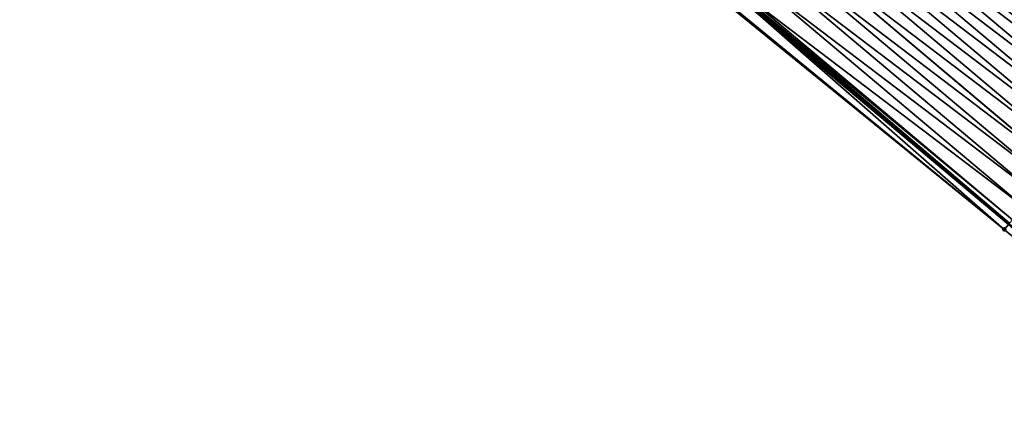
# Model space of a CAD drawing. Header units: feet. Extents: x 2017424 to 2024169, y 808042 to 818730.
# Tile 132 of 256: x 2017796 to 2017853, y 818336 to 818358. Entities that reach past the tile are written whole.
import ezdxf

# ---------------------------------------------------------------- set-up
doc = ezdxf.new("R2010")
doc.units = ezdxf.units.FT
doc.header["$MEASUREMENT"] = 0
for name, color, linetype, lineweight in [('EP_Travel Lane', 172, 'Continuous', 53), ('NB-Road Shots', 141, 'Continuous', 100), ('Notes', 3, 'Continuous', 100)]:
    doc.layers.add(name, color=color, linetype=linetype, lineweight=lineweight)
doc.layers.add('I-77-MM15-17_NB-Surface-BORDER', color=7, linetype='Continuous')
doc.layers.add('I-77-MM15-17_NB-Surface-TIN', color=7, linetype='Continuous')

msp = doc.modelspace()

# ---------------------------------------------------------------- linework, layer by layer
at = {"layer": 'EP_Travel Lane'}
msp.add_polyline3d([(2017669.572152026, 818500.623913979, 276.2142146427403), (2017684.887690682, 818487.7625524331, 276.0730450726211), (2017700.203180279, 818474.9012320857, 275.9237450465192), (2017715.501710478, 818462.0497005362, 275.7629616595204), (2017730.799629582, 818449.167727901, 275.5942802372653), (2017746.097513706, 818436.2857847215, 275.4202003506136), (2017761.395405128, 818423.4038353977, 275.2472398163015), (2017776.693345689, 818410.5218446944, 275.0818815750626), (2017791.99130394, 818397.6398390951, 274.9192514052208), (2017807.289204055, 818384.7578824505, 274.747639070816), (2017822.587136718, 818371.8758983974, 274.5810475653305), (2017837.885092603, 818358.9938947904, 274.4180497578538), (2017853.18298255, 818346.1119467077, 274.2448767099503), (2017868.502268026, 818333.217688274, 274.0707611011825), (2017883.822297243, 818320.3620549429, 273.8982209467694), (2017899.142508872, 818307.506268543, 273.7567614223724), (2017914.462768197, 818294.6504421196, 273.6234330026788), (2017929.78298554, 818281.7946509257, 273.4829504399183), (2017945.103190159, 818268.938870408, 273.3402997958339)], dxfattribs=at)
at = {"layer": 'I-77-MM15-17_NB-Surface-BORDER', "color": 3, "linetype": 'Continuous', "lineweight": -3}
msp.add_polyline3d([(2017945.03328496, 818268.8555568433, 273.3409461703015), (2017928.858083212, 818280.6924873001, 273.4795691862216), (2017914.1027162, 818294.2213936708, 273.6213631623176), (2017898.84306939, 818307.1495305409, 273.7480917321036), (2017883.543332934, 818320.0295635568, 273.9024397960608), (2017868.353390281, 818333.0402770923, 274.0702513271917), (2017852.931688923, 818345.8135374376, 274.2438751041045), (2017837.397362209, 818358.4147727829, 274.4119851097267), (2017822.040944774, 818371.2274179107, 274.5698653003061), (2017806.857102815, 818384.2448189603, 274.7418484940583), (2017791.502601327, 818397.0595721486, 274.9124553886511), (2017776.20983502, 818409.9477754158, 275.0726494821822), (2017760.963295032, 818422.890779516, 275.2400691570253), (2017745.255806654, 818435.286517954, 275.3975136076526), (2017730.124493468, 818448.3660867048, 275.585666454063), (2017715.044286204, 818461.5066114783, 275.7536184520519), (2017700.014771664, 818474.6768939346, 275.9219362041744), (2017684.590244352, 818487.4083693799, 276.0713054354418), (2017669.37084045, 818500.3842168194, 276.2119112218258)], dxfattribs=at)
at = {"layer": 'I-77-MM15-17_NB-Surface-TIN', "color": 128, "linetype": 'Continuous', "lineweight": -3}
for points in [[(2017862.411050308, 818357.0741233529, 273.9835269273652), (2017847.113081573, 818369.9561378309, 274.1445334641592), (2017846.469119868, 818369.1910800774, 274.1692281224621)], [(2017862.411050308, 818357.0741233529, 273.9835269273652), (2017863.05504936, 818357.8391496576, 273.9646016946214), (2017847.113081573, 818369.9561378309, 274.1445334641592)], [(2017861.767077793, 818356.3090747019, 274.006552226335), (2017846.469119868, 818369.1910800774, 274.1692281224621), (2017845.832543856, 818368.4349163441, 274.1845459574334)], [(2017861.767077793, 818356.3090747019, 274.006552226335), (2017862.411050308, 818357.0741233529, 273.9835269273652), (2017846.469119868, 818369.1910800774, 274.1692281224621)], [(2017861.123070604, 818355.5440552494, 274.0242202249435), (2017845.825098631, 818368.4260724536, 274.1847251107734), (2017845.181110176, 818367.6610372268, 274.2052866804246)], [(2017845.825098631, 818368.4260724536, 274.1847251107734), (2017861.130515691, 818355.552899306, 274.0240159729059), (2017845.832543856, 818368.4349163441, 274.1845459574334)], [(2017861.123070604, 818355.5440552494, 274.0242202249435), (2017861.130515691, 818355.552899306, 274.0240159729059), (2017845.825098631, 818368.4260724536, 274.1847251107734)], [(2017861.767077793, 818356.3090747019, 274.006552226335), (2017845.832543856, 818368.4349163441, 274.1845459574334), (2017861.130515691, 818355.552899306, 274.0240159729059)], [(2017860.479057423, 818354.7790408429, 274.0409623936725), (2017845.181110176, 818367.6610372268, 274.2052866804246), (2017844.537149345, 818366.8959787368, 274.2301164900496)], [(2017860.479057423, 818354.7790408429, 274.0409623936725), (2017861.123070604, 818355.5440552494, 274.0242202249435), (2017845.181110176, 818367.6610372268, 274.2052866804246)], [(2017859.83509339, 818354.0139850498, 274.0652981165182), (2017844.537149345, 818366.8959787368, 274.2301164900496), (2017843.893160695, 818366.1309436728, 274.2506481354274)], [(2017859.83509339, 818354.0139850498, 274.0652981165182), (2017860.479057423, 818354.7790408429, 274.0409623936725), (2017844.537149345, 818366.8959787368, 274.2301164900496)], [(2017859.19112591, 818353.2489321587, 274.0891013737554), (2017843.893160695, 818366.1309436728, 274.2506481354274), (2017843.249214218, 818365.3658730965, 274.2776955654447)], [(2017859.19112591, 818353.2489321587, 274.0891013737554), (2017859.83509339, 818354.0139850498, 274.0652981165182), (2017843.893160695, 818366.1309436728, 274.2506481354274)], [(2017858.547135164, 818352.4838988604, 274.1093097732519), (2017843.249214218, 818365.3658730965, 274.2776955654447), (2017842.605233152, 818364.600831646, 274.2993990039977)], [(2017858.547135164, 818352.4838988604, 274.1093097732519), (2017859.19112591, 818353.2489321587, 274.0891013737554), (2017843.249214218, 818365.3658730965, 274.2776955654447)], [(2017857.903151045, 818351.7188599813, 274.1305421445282), (2017842.605233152, 818364.600831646, 274.2993990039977), (2017841.961262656, 818363.8357812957, 274.3227353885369)], [(2017857.903151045, 818351.7188599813, 274.1305421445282), (2017858.547135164, 818352.4838988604, 274.1093097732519), (2017842.605233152, 818364.600831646, 274.2993990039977)], [(2017857.259170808, 818350.9538178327, 274.1523743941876), (2017841.961262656, 818363.8357812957, 274.3227353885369), (2017841.317252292, 818363.0707645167, 274.3399121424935)], [(2017857.259170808, 818350.9538178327, 274.1523743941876), (2017857.903151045, 818351.7188599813, 274.1305421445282), (2017841.961262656, 818363.8357812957, 274.3227353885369)], [(2017856.61517634, 818350.1887876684, 274.1720078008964), (2017841.317252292, 818363.0707645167, 274.3399121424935), (2017840.67321579, 818362.3057697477, 274.3530505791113)], [(2017856.61517634, 818350.1887876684, 274.1720078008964), (2017857.259170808, 818350.9538178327, 274.1523743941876), (2017841.317252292, 818363.0707645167, 274.3399121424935)], [(2017855.956910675, 818349.406875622, 274.1866320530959), (2017840.67321579, 818362.3057697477, 274.3530505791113), (2017840.029175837, 818361.5407778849, 274.3656557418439)], [(2017855.956910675, 818349.406875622, 274.1866320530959), (2017855.97114794, 818349.423786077, 274.1863986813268), (2017840.67321579, 818362.3057697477, 274.3530505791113)], [(2017855.97114794, 818349.423786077, 274.1863986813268), (2017856.61517634, 818350.1887876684, 274.1720078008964), (2017840.67321579, 818362.3057697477, 274.3530505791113)], [(2017855.327086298, 818348.6588124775, 274.1956536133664), (2017840.029175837, 818361.5407778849, 274.3656557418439), (2017839.385169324, 818360.7757578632, 274.3834274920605)], [(2017855.327086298, 818348.6588124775, 274.1956536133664), (2017855.956910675, 818349.406875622, 274.1866320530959), (2017840.029175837, 818361.5407778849, 274.3656557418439)], [(2017854.68305587, 818347.8938125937, 274.2097311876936), (2017839.385169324, 818360.7757578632, 274.3834274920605), (2017838.741145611, 818360.0107523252, 274.3985417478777)], [(2017854.68305587, 818347.8938125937, 274.2097311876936), (2017855.327086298, 818348.6588124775, 274.1956536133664), (2017839.385169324, 818360.7757578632, 274.3834274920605)], [(2017854.039056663, 818347.12878642, 274.2286323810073), (2017838.741145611, 818360.0107523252, 274.3985417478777), (2017838.09715385, 818359.2457198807, 274.4185928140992)], [(2017854.039056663, 818347.12878642, 274.2286323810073), (2017854.68305587, 818347.8938125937, 274.2097311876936), (2017838.741145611, 818360.0107523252, 274.3985417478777)], [(2017853.395036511, 818346.363777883, 274.2442976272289), (2017838.09715385, 818359.2457198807, 274.4185928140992), (2017838.014047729, 818359.1470200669, 274.4191694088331)], [(2017853.395036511, 818346.363777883, 274.2442976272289), (2017854.039056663, 818347.12878642, 274.2286323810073), (2017838.09715385, 818359.2457198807, 274.4185928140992)], [(2017852.931688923, 818345.8135374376, 274.2438751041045), (2017837.885092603, 818358.9938947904, 274.4180497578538), (2017837.452995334, 818358.4808278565, 274.4128797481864)], [(2017853.22915806, 818346.1667797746, 274.2450607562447), (2017837.962823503, 818359.0861914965, 274.4189798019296), (2017837.885092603, 818358.9938947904, 274.4180497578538)], [(2017853.22915806, 818346.1667797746, 274.2450607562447), (2017837.885092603, 818358.9938947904, 274.4180497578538), (2017853.18298255, 818346.1119467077, 274.2448767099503)], [(2017852.931688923, 818345.8135374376, 274.2438751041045), (2017853.18298255, 818346.1119467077, 274.2448767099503), (2017837.885092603, 818358.9938947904, 274.4180497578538)], [(2017853.22915806, 818346.1667797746, 274.2450607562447), (2017838.014047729, 818359.1470200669, 274.4191694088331), (2017837.962823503, 818359.0861914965, 274.4189798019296)], [(2017853.22915806, 818346.1667797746, 274.2450607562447), (2017853.395036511, 818346.363777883, 274.2442976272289), (2017838.014047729, 818359.1470200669, 274.4191694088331)], [(2017852.931688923, 818345.8135374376, 274.2438751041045), (2017837.452995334, 818358.4808278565, 274.4128797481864), (2017837.397362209, 818358.4147727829, 274.4119851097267)], [(2017868.353390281, 818333.0402770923, 274.0702513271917), (2017853.18298255, 818346.1119467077, 274.2448767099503), (2017852.931688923, 818345.8135374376, 274.2438751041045)]]:
    msp.add_3dface(points, dxfattribs=at)
at = {"layer": 'NB-Road Shots', "lineweight": 100}
msp.add_point((2017852.931688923, 818345.8135374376, 274.2438751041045), dxfattribs=at)
at = {"layer": 'Notes', "extrusion": (0, 0, -1)}
msp.add_arc((-2018957.903865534, 817533.1847517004, -314.9020153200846), 1339.458490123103, 30.1379966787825, 40.3728343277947, dxfattribs=at)

doc.saveas('drawing.dxf')
